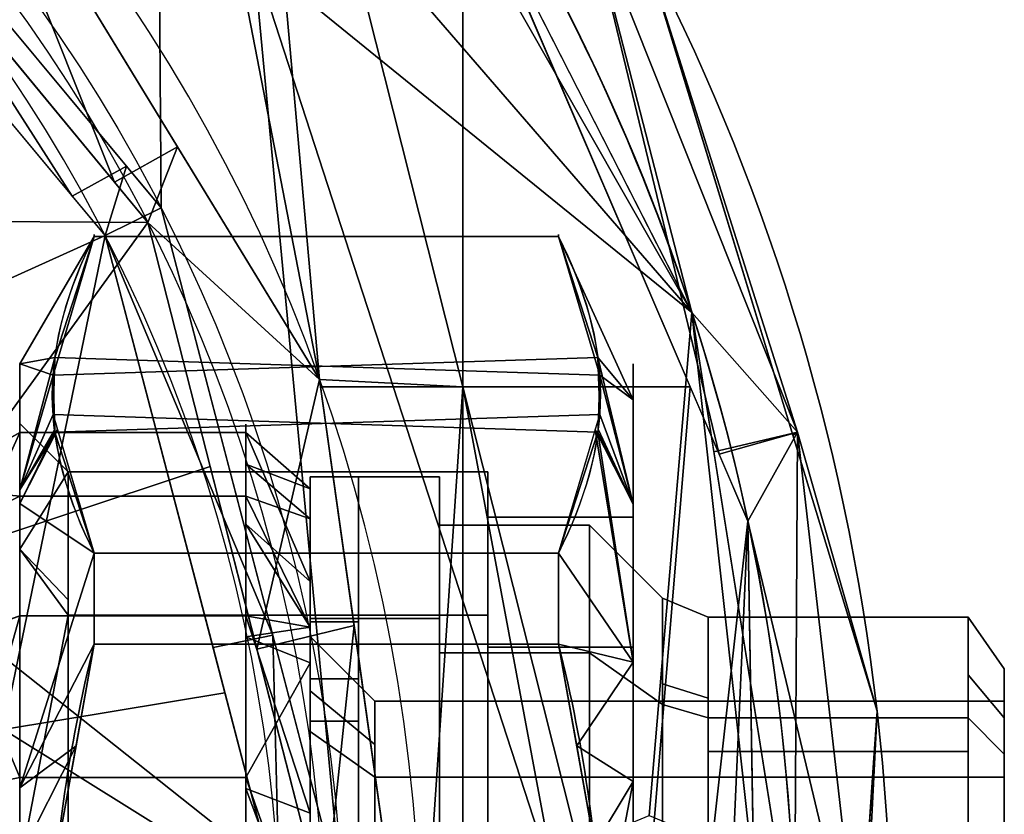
# Model space of a CAD drawing. Header units: millimetres. Extents: x -72 to 72, y -168 to 68.
# Tile 204 of 205: x 41 to 72, y 5 to 29. Entities that reach past the tile are written whole.
import ezdxf

# ---------------------------------------------------------------- set-up
doc = ezdxf.new("R2010")
doc.units = ezdxf.units.MM
for name, color, linetype, true_color in [('100', 7, 'Continuous', 0xffffff), ('102', 7, 'Continuous', 0xffffff), ('103', 7, 'Continuous', 0xffffff)]:
    doc.layers.add(name, color=color, linetype=linetype, true_color=true_color)

msp = doc.modelspace()

# ---------------------------------------------------------------- linework, layer by layer
at = {"layer": '100', "color": 163, "linetype": 'Continuous', "extrusion": (-1, 0, 0)}
msp.add_circle((0, 0, -48), 16.625, dxfattribs=at)
at = {"layer": '100', "color": 163, "linetype": 'Continuous', "extrusion": (1, 0, 0)}
msp.add_circle((0, 0, 50), 14.624, dxfattribs=at)
at = {"layer": '100', "color": 163, "linetype": 'Continuous', "extrusion": (0, 0, -1)}
for centre, radius, start, end in [((0, 0, -94), 68, 283.06797, 256.93203), ((0, 0, -81), 65, 283.06797, 256.93203), ((0, 0, -97), 51.024, 286.7388, 253.2612), ((0, 0, -80.215), 50.45, 286.0923, 253.9077)]:
    msp.add_arc(centre, radius, start, end, dxfattribs=at)
at = {"layer": '100', "color": 163, "linetype": 'Continuous'}
for centre, radius, start, end in [((0, 0, 84), 68, 283.06797, 256.93203), ((0, 0, 81), 53.418, 285.9698, 254.0302), ((0, 0, 97.321), 49.087, 286.8231, 253.1769), ((0, 0, 97), 65, 0, 36)]:
    msp.add_arc(centre, radius, start, end, dxfattribs=at)
for points in [[(45.305, 32.916, 97), (44.501, 36.265, 97), (31.186, 40.385, 97), (45.379, 23.329, 97)], [(61.819, 20.086, 97), (52.586, 38.206, 97), (53.39, 34.857, 97)], [(34.443, 36.47, 97), (33.135, 35.084, 97.321), (42.628, 23.686, 97.321)], [(43.933, 24.124, 80.215), (34.177, 35.931, 80.215), (38.982, 36.522, 81)], [(42.628, 23.686, 97.321), (44.307, 24.618, 97), (34.443, 36.47, 97)], [(50.291, 18.008, 81), (38.982, 36.522, 81), (46.5, 35.561, 81), (47.216, 33.832, 81)], [(38.982, 36.522, 81), (45.888, 25.217, 81), (43.933, 24.124, 80.215)], [(50.675, 33.832, 81), (51.391, 35.561, 81), (54.723, 34.207, 81), (54.723, 17.781, 81)], [(61.819, 20.086, 97), (53.39, 34.857, 97), (51.591, 31.92, 97)], [(36.375, 19.185, 99.326), (43.643, 22.468, 97.321), (33.649, 34.467, 97.321)], [(61.772, 17.781, 81), (54.723, 17.781, 81), (54.723, 34.207, 81)], [(47.216, 33.832, 81), (48.946, 33.116, 81), (50.291, 18.008, 81)], [(50.291, 18.008, 81), (48.946, 33.116, 81), (50.675, 33.832, 81), (54.723, 17.781, 81)], [(45.379, 23.329, 97), (50.99, 1.861, 97), (48.242, 31.116, 97), (45.305, 32.916, 97)], [(62.665, 15.7, 81), (55.898, 31.469, 81), (58.536, 32.845, 81.879)], [(58.536, 32.845, 96.121), (56.019, 31.468, 97), (61.819, 20.086, 97)], [(58.536, 32.845, 81.879), (65.093, 16.377, 81.879), (62.665, 15.7, 81)], [(65.093, 16.377, 81.879), (58.536, 32.845, 81.879), (60.371, 31.294, 84)], [(60.371, 31.294, 94), (58.536, 32.845, 96.121), (65.093, 16.377, 96.121)], [(61.819, 20.086, 97), (65.093, 16.377, 96.121), (58.536, 32.845, 96.121)], [(61.819, 20.086, 97), (51.591, 31.92, 97), (48.242, 31.116, 97)], [(48.242, 31.116, 97), (57.318, 3.182, 97), (60.5, 4.5, 97), (61.819, 20.086, 97)], [(48.242, 31.116, 97), (50.99, 1.861, 97), (56, 0, 97), (57.318, 3.182, 97)], [(60.371, 31.294, 84), (64.95, 16.287, 84), (65.093, 16.377, 81.879)], [(65.093, 16.377, 96.121), (64.95, 16.287, 94), (60.371, 31.294, 94)], [(67.558, 7.738, 84), (60.688, 30.254, 84), (60.688, 30.254, 94), (67.558, 7.738, 94)], [(31.596, 22.956, 74.637), (39.953, 28.941, 80.215), (44.968, 22.871, 80.215)], [(44.968, 22.871, 80.215), (43.933, 24.124, 80.215), (45.888, 25.217, 81)], [(44.968, 22.871, 80.215), (45.888, 25.217, 81), (50.291, 18.008, 81)], [(44.307, 24.618, 97), (42.628, 23.686, 97.321), (43.643, 22.468, 97.321)], [(43.643, 22.468, 97.321), (45.379, 23.329, 97), (44.307, 24.618, 97)], [(48.84, 10.088, 97), (45.379, 23.329, 97), (43.643, 22.468, 97.321)], [(44.968, 22.871, 80.215), (37.143, 12.068, 74.637), (31.596, 22.956, 74.637)], [(44.968, 22.871, 80.215), (46.902, 15.314, 80.215), (37.143, 12.068, 74.637)], [(50.291, 18.008, 81), (48.348, 9.661, 80.215), (44.968, 22.871, 80.215)], [(43.643, 22.468, 97.321), (36.375, 19.185, 99.326), (40.495, 7.169, 99.326)], [(40.495, 7.169, 99.326), (47.357, 8.301, 97.321), (43.643, 22.468, 97.321)], [(43.643, 22.468, 97.321), (46.989, 9.705, 97.321), (48.84, 10.088, 97)], [(61.819, 20.086, 97), (60.5, 4.5, 97), (63.682, 3.182, 97)], [(61.819, 20.086, 97), (62.502, 15.774, 97), (65.093, 16.377, 96.121)], [(63.682, 3.182, 97), (65, 0, 97), (61.819, 20.086, 97)], [(50.291, 18.008, 81), (51.36, 10.389, 81), (48.348, 9.661, 80.215)], [(54.723, 17.781, 81), (50.323, 17.781, 81), (50.291, 18.008, 81)], [(53.305, -3.477, 81), (50.323, 17.781, 81), (54.723, 17.781, 81)], [(54.723, 17.781, 81), (54.723, -17.781, 81), (53.305, -3.477, 81)], [(54.723, -17.781, 81), (54.723, 17.781, 81), (58.054, 0, 81)], [(54.723, 17.781, 81), (61.772, 17.781, 81), (60.5, 2.446, 81), (58.771, 1.729, 81)], [(58.771, 1.729, 81), (58.054, 0, 81), (54.723, 17.781, 81)], [(62.229, 1.729, 81), (60.5, 2.446, 81), (61.772, 17.781, 81), (63.556, 13.623, 81)], [(41, 16.372, -2.887), (41, 10.686, -12.735), (38, 9.661, -11.333)], [(41, 14.397, 8.312), (41, 16.372, -2.887), (38, 14.68, -2.507)], [(41, 16.372, -2.887), (38, 14.643, -2.573), (38, 14.68, -2.507)], [(38, 9.661, -11.333), (38, 14.643, -2.573), (41, 16.372, -2.887)], [(48, 16.372, -2.887), (41, 16.372, -2.887), (41, 14.397, 8.312), (48, 14.397, 8.312)], [(48, 10.686, -12.735), (41, 10.686, -12.735), (41, 16.372, -2.887), (48, 16.372, -2.887)], [(50, 11.752, -6.934), (48, 13.529, -7.811), (48, 16.372, -2.887)], [(50, 14.624), (48, 16.372, -2.887), (48, 15.385, 2.713)], [(48, 16.372, -2.887), (50, 14.624), (50, 11.752, -6.934)], [(65.093, 16.377, 96.121), (62.502, 15.774, 97), (65, 0, 97)], [(63.556, 13.623, 81), (62.665, 15.7, 81), (65.093, 16.377, 81.879)], [(63.556, 13.623, 81), (65.093, 16.377, 81.879), (67.11, -1.234, 81.879)], [(65.093, 16.377, 81.879), (64.95, 16.287, 84), (67.558, 7.738, 84)], [(67.558, 7.738, 94), (64.95, 16.287, 94), (65.093, 16.377, 96.121)], [(65, 0, 97), (67.11, -1.234, 96.121), (65.093, 16.377, 96.121)], [(67.11, -1.234, 81.879), (65.093, 16.377, 81.879), (67.558, 7.738, 84)], [(67.558, 7.738, 94), (65.093, 16.377, 96.121), (67.11, -1.234, 96.121)], [(37.143, 12.068, 74.637), (46.902, 15.314, 80.215), (50.427, 1.534, 80.215)], [(50, 13.694, 2.246), (48, 15.385, 2.713), (48, 14.397, 8.312)], [(48, 15.385, 2.713), (50, 13.694, 2.246), (50, 14.624)], [(38, 14.68, -2.507), (38, 12.882, 7.444), (41, 14.397, 8.312)], [(41, 5.686, 15.622), (41, 14.397, 8.312), (38, 12.875, 7.485)], [(41, 14.397, 8.312), (38, 12.882, 7.444), (38, 12.875, 7.485)], [(48, 14.397, 8.312), (41, 14.397, 8.312), (41, 5.686, 15.622), (48, 5.686, 15.622)], [(48, 14.397, 8.312), (50, 10.341, 10.341), (50, 13.694, 2.246)], [(48, 14.397, 8.312), (48, 10.042, 11.967), (50, 10.341, 10.341)], [(50, -14.624), (50, 14.624), (50, 10.341, 10.341), (50, 0, 14.624)], [(50, 14.624), (50, -14.624), (50, -10.341, -10.341)], [(50, -10.341, -10.341), (50, 0, -14.624), (50, 10.341, -10.341), (50, 14.624)], [(48, 13.529, -7.811), (50, 11.752, -6.934), (50, 10.341, -10.341)], [(50, 10.341, -10.341), (48, 10.686, -12.735), (48, 13.529, -7.811)], [(62.946, 0, 81), (62.229, 1.729, 81), (63.556, 13.623, 81)], [(63.556, 13.623, 81), (63.981, -11.465, 81), (62.946, 0, 81)], [(67.11, -1.234, 81.879), (63.807, -1.215, 81), (63.556, 13.623, 81)], [(38, 12.875, 7.485), (38, 5.092, 13.992), (41, 5.686, 15.622)], [(50.427, 1.534, 80.215), (39.054, 0, 74.637), (37.143, 12.068, 74.637)], [(41, 10.686, -12.735), (41, 0, -16.624), (38, -0.001, -14.889)], [(41, 10.686, -12.735), (38, 9.559, -11.371), (38, 9.661, -11.333)], [(38, -0.001, -14.889), (38, 9.559, -11.371), (41, 10.686, -12.735)], [(48, 0, -16.624), (41, 0, -16.624), (41, 10.686, -12.735), (48, 10.686, -12.735)], [(50, 4.581, -12.727), (48, 5.343, -14.68), (48, 10.686, -12.735)], [(48, 10.686, -12.735), (50, 10.341, -10.341), (50, 4.581, -12.727)], [(50.427, 1.534, 80.215), (48.348, 9.661, 80.215), (51.36, 10.389, 81)], [(51.36, 10.389, 81), (53.305, -3.477, 81), (50.427, 1.534, 80.215)], [(48.84, 10.088, 97), (46.989, 9.705, 97.321), (49.053, 1.829, 97.321)], [(48, 10.042, 11.967), (50, 9.233, 10.8), (50, 10.341, 10.341)], [(49.053, 1.829, 97.321), (50.99, 1.861, 97), (48.84, 10.088, 97)], [(50, 9.233, 10.8), (48, 10.042, 11.967), (48, 5.686, 15.622)], [(50, 0, 14.624), (50, 9.233, 10.8), (48, 5.686, 15.622)], [(49.053, 1.829, 97.321), (47.357, 8.301, 97.321), (40.495, 7.169, 99.326)], [(67.558, 7.738, 84), (66.95, -1.18, 84), (67.11, -1.234, 81.879)], [(67.11, -1.234, 96.121), (66.95, -1.18, 94), (67.558, 7.738, 94)], [(67.558, 7.738, 94), (67.46, 6.291, 94), (67.46, 6.291, 84), (67.558, 7.738, 84)], [(49.053, 1.829, 97.321), (40.495, 7.169, 99.326), (40.751, -5.531, 99.326)], [(65.884, -16.833, 84), (67.46, 6.291, 84), (67.46, 6.291, 94), (65.884, -16.833, 94)], [(41, 5.686, 15.622), (38, 5.092, 13.992), (38, 5.085, 13.997)], [(38, 5.085, 13.997), (41, -5.686, 15.622), (41, 5.686, 15.622)], [(48, 5.686, 15.622), (41, 5.686, 15.622), (41, -5.686, 15.622), (48, -5.686, 15.622)], [(48, 5.686, 15.622), (48, 0, 15.622), (50, 0, 14.624)], [(48, 5.343, -14.68), (50, 4.581, -12.727), (50, 0, -14.624)], [(50, 0, -14.624), (48, 0, -16.624), (48, 5.343, -14.68)], [(41, -5.686, 15.622), (38, 5.085, 13.997), (38, -5.068, 14.004)]]:
    msp.add_3dface(points, dxfattribs=at)
at = {"layer": '102', "color": 72, "linetype": 'Continuous', "extrusion": (1, 0, 0)}
for centre, radius in [((0, 0, 50), 15), ((0, 0, 54), 13.5), ((0, 0, 62.328), 10.65), ((0, 0, 50), 10.05), ((0, 0, 71.5), 9.05), ((0, 0, 71.5), 8.05)]:
    msp.add_circle(centre, radius, dxfattribs=at)
at = {"layer": '102', "color": 72, "linetype": 'Continuous', "extrusion": (-1, 0, 0)}
for centre, radius in [((0, 0, -54), 15), ((0, 0, -58.65), 13.5), ((0, 0, -60.914), 11.236), ((0, 0, -70.38), 10.65), ((0, 0, -52), 8.05)]:
    msp.add_circle(centre, radius, dxfattribs=at)
at = {"layer": '102', "color": 72, "linetype": 'Continuous'}
for points in [[(50, 10.607, 10.607), (50, 15), (50, 10.05), (50, 7.106, 7.106)], [(50, 7.106, -7.106), (50, 10.05), (50, 15), (50, 10.607, -10.607)], [(54, 10.607, -10.607), (50, 10.607, -10.607), (50, 15), (54, 15)], [(54, 15), (50, 15), (50, 10.607, 10.607), (54, 10.607, 10.607)], [(54, 10.607, -10.607), (54, 15), (54, 13.5), (54, 9.546, -9.546)], [(54, 9.546, 9.546), (54, 13.5), (54, 15), (54, 10.607, 10.607)], [(58.65, 9.546, -9.546), (54, 9.546, -9.546), (54, 13.5), (58.65, 13.5)], [(58.65, 13.5), (54, 13.5), (54, 9.546, 9.546), (58.65, 9.546, 9.546)], [(58.65, 9.546, -9.546), (58.65, 13.5), (60.914, 11.236), (60.914, 7.945, -7.945)], [(58.65, 13.5), (58.65, 9.546, 9.546), (60.914, 7.945, 7.945), (60.914, 11.236)], [(62.328, 10.65), (62.328, 8.139, -6.062), (60.914, 8.587, -6.396), (60.914, 11.236)], [(62.328, 8.139, 6.062), (62.328, 10.65), (60.914, 11.236), (60.914, 8.587, 6.396)], [(50, 10.607, -10.607), (50, 0, -15), (50, 0, -10.05), (50, 7.106, -7.106)], [(50, 7.106, 7.106), (50, 0, 10.05), (50, 0, 15), (50, 10.607, 10.607)], [(54, 0, -15), (50, 0, -15), (50, 10.607, -10.607), (54, 10.607, -10.607)], [(54, 10.607, 10.607), (50, 10.607, 10.607), (50, 0, 15), (54, 0, 15)], [(54, 10.607, 10.607), (54, 0, 15), (54, 0, 13.5), (54, 9.546, 9.546)], [(54, 9.546, -9.546), (54, 0, -13.5), (54, 0, -15), (54, 10.607, -10.607)], [(70.38, 7.531, 7.531), (70.38, 10.65), (62.328, 10.65), (62.328, 7.531, 7.531)], [(62.328, 7.531, -7.531), (62.328, 10.65), (70.38, 10.65), (70.38, 7.531, -7.531)], [(70.38, 10.65), (70.38, 8.862, 4.317), (71.5, 7.53, 3.668), (71.5, 9.05)], [(71.5, 9.05), (71.5, 7.53, -3.668), (70.38, 8.862, -4.317), (70.38, 10.65)], [(50, 10.05), (50, 8.363, -4.074), (52, 6.698, -3.263), (52, 8.05)], [(52, 8.05), (52, 6.698, 3.263), (50, 8.363, 4.074), (50, 10.05)], [(58.65, 0, -13.5), (54, 0, -13.5), (54, 9.546, -9.546), (58.65, 9.546, -9.546)], [(58.65, 9.546, 9.546), (54, 9.546, 9.546), (54, 0, 13.5), (58.65, 0, 13.5)], [(58.65, 0, -13.5), (58.65, 9.546, -9.546), (60.914, 7.945, -7.945), (60.914, 0, -11.236)], [(58.65, 9.546, 9.546), (58.65, 0, 13.5), (60.914, 0, 11.236), (60.914, 7.945, 7.945)], [(70.38, 7.531, -7.531), (70.38, 8.862, -4.317), (71.5, 7.53, -3.668), (71.5, 6.399, -6.399)], [(71.5, 6.399, 6.399), (71.5, 7.53, 3.668), (70.38, 8.862, 4.317), (70.38, 7.531, 7.531)], [(71.5, 6.399, -6.399), (71.5, 9.05), (71.5, 8.05), (71.5, 5.692, -5.692)], [(71.5, 9.05), (71.5, 6.399, 6.399), (71.5, 5.692, 5.692), (71.5, 8.05)], [(60.914, 7.945, -7.945), (60.914, 8.587, -6.396), (62.328, 8.139, -6.062), (62.328, 7.531, -7.531)], [(62.328, 7.531, 7.531), (62.328, 8.139, 6.062), (60.914, 8.587, 6.396), (60.914, 7.945, 7.945)], [(50, 7.106, 7.106), (50, 8.363, 4.074), (52, 6.698, 3.263), (52, 5.692, 5.692)], [(52, 5.692, -5.692), (52, 6.698, -3.263), (50, 8.363, -4.074), (50, 7.106, -7.106)], [(71.5, 5.692, -5.692), (71.5, 8.05), (52, 8.05), (52, 5.692, -5.692)], [(52, 5.692, 5.692), (52, 8.05), (71.5, 8.05), (71.5, 5.692, 5.692)], [(60.914, 7.945, 7.945), (60.914, 3.158, 9.928), (62.328, 2.993, 9.41), (62.328, 7.531, 7.531)], [(62.328, 7.531, -7.531), (62.328, 2.993, -9.41), (60.914, 3.158, -9.928), (60.914, 7.945, -7.945)], [(70.38, 7.531, -7.531), (70.38, 6.489, -7.962), (62.328, 6.489, -7.962), (62.328, 7.531, -7.531)], [(62.328, 7.531, 7.531), (62.328, 6.489, 7.962), (70.38, 6.489, 7.962), (70.38, 7.531, 7.531)], [(70.38, 7.531, 7.531), (70.38, 2.117, 9.773), (71.5, 1.799, 8.305), (71.5, 6.399, 6.399)], [(71.5, 6.399, -6.399), (71.5, 1.799, -8.305), (70.38, 2.117, -9.773), (70.38, 7.531, -7.531)], [(50, 7.106, -7.106), (50, 1.998, -9.222), (52, 1.6, -7.387), (52, 5.692, -5.692)], [(52, 5.692, 5.692), (52, 1.6, 7.387), (50, 1.998, 9.222), (50, 7.106, 7.106)], [(70.38, 0, 10.65), (70.38, 6.489, 7.962), (62.328, 6.489, 7.962), (62.328, 0, 10.65)], [(62.328, 0, -10.65), (62.328, 6.489, -7.962), (70.38, 6.489, -7.962), (70.38, 0, -10.65)], [(71.5, 0, 8.05), (71.5, 5.692, 5.692), (71.5, 6.399, 6.399), (71.5, 0, 9.05)], [(71.5, 5.692, -5.692), (71.5, 0, -8.05), (71.5, 0, -9.05), (71.5, 6.399, -6.399)], [(71.5, 5.692, 5.692), (71.5, 3.817, 6.469), (52, 3.817, 6.469), (52, 5.692, 5.692)], [(52, 5.692, -5.692), (52, 3.817, -6.469), (71.5, 3.817, -6.469), (71.5, 5.692, -5.692)]]:
    msp.add_3dface(points, dxfattribs=at)
at = {"layer": '103', "color": 72, "linetype": 'Continuous'}
for p, q in [((43.309, 22.441, -1.631), (57.691, 22.441, -1.631)), ((57.691, 22.441, 1.631), (43.309, 22.441, 1.631)), ((43.309, 12.633, 18.619), (57.691, 12.633, 18.619)), ((57.691, 12.633, -18.619), (43.309, 12.633, -18.619)), ((57.691, 9.808, 20.25), (43.309, 9.808, 20.25)), ((43.309, 9.808, -20.25), (57.691, 9.808, -20.25))]:
    msp.add_line(p, q, dxfattribs=at)
at = {"layer": '103', "color": 72, "linetype": 'Continuous', "extrusion": (1, 0, 0)}
for centre, radius in [((0, 0, 60), 18.5), ((0, 0, 50), 15), ((0, 0, 55.5), 15.146), ((0, 0, 50), 10.5), ((0, 0, 51.5), 10.5)]:
    msp.add_circle(centre, radius, dxfattribs=at)
at = {"layer": '103', "color": 72, "linetype": 'Continuous', "extrusion": (-1, 0, 0)}
for centre, radius in [((0, 0, -42.5), 15.146), ((0, 0, -51.5), 15), ((0, 0, -55.5), 13.75), ((0, 0, -60), 13.75)]:
    msp.add_circle(centre, radius, dxfattribs=at)
at = {"layer": '103', "color": 72, "linetype": 'Continuous', "extrusion": (1, 0, 0)}
for start, end in [(355.8419, 4.1581), (55.8419, 64.1581), (295.8419, 304.1581)]:
    msp.add_arc((0, 0, 43.309), 22.5, start, end, dxfattribs=at)
at = {"layer": '103', "color": 72, "linetype": 'Continuous', "extrusion": (-1, 0, 0)}
for start, end in [(175.8419, 184.1581), (115.8419, 124.1581), (235.8419, 244.1581)]:
    msp.add_arc((0, 0, -57.691), 22.5, start, end, dxfattribs=at)
at = {"layer": '103', "color": 72, "linetype": 'Continuous'}
for points in [[(43.309, 12.633, -18.619), (42.499, 14.243, -15.831), (42.014, 15.869, -13.014), (42.007, 19.17, -7.297), (42.498, 20.828, -4.425), (43.309, 22.441, -1.631)], [(43.309, 22.441, 1.631), (42.499, 20.831, 4.419), (42.014, 19.205, 7.236), (42.007, 15.904, 12.953), (42.498, 14.246, 15.825), (43.309, 12.633, 18.619)], [(57.691, 12.633, 18.619), (58.501, 14.243, 15.831), (58.986, 15.869, 13.014), (58.993, 19.17, 7.297), (58.502, 20.828, 4.425), (57.691, 22.441, 1.631)], [(57.691, 22.441, -1.631), (58.501, 20.831, -4.419), (58.986, 19.205, -7.236), (58.993, 15.904, -12.953), (58.502, 14.246, -15.825), (57.691, 12.633, -18.619)], [(43.309, -9.808, -20.25), (42.5, -6.593, -20.25), (42.011, -3.302, -20.25), (42.01, 3.294, -20.25), (42.507, 6.62, -20.25), (43.309, 9.808, -20.25)], [(43.309, 9.808, 20.25), (42.507, 6.62, 20.25), (42.01, 3.294, 20.25), (42.011, -3.302, 20.25), (42.5, -6.593, 20.25), (43.309, -9.808, 20.25)], [(57.691, -9.808, 20.25), (58.5, -6.593, 20.25), (58.989, -3.302, 20.25), (58.99, 3.294, 20.25), (58.493, 6.62, 20.25), (57.691, 9.808, 20.25)], [(57.691, 9.808, -20.25), (58.493, 6.62, -20.25), (58.99, 3.294, -20.25), (58.989, -3.302, -20.25), (58.5, -6.593, -20.25), (57.691, -9.808, -20.25)]]:
    msp.add_open_spline(points, degree=3, knots=[0, 0, 0, 0, 0.5, 0.5, 1, 1, 1, 1], dxfattribs=at)
for points in [[(42.032, 18.148, 9.066), (43.309, 22.441, 1.631), (41, 18.5)], [(41, 18.5), (43.309, 22.441), (43.309, 22.441, -1.631)], [(43.309, 22.441, -1.631), (42.087, 18.696, -8.118), (41, 18.5)], [(43.309, 22.441, 1.631), (43.309, 22.441), (41, 18.5)], [(58.913, 18.696, 8.118), (57.691, 22.441, 1.631), (43.309, 22.441, 1.631), (42.032, 18.148, 9.066)], [(42.087, 18.696, -8.118), (43.309, 22.441, -1.631), (57.691, 22.441, -1.631), (58.968, 18.148, -9.066)], [(43.309, 22.441, 1.631), (57.691, 22.441, 1.631), (57.691, 22.441, -1.631), (43.309, 22.441, -1.631)], [(57.691, 22.441, -1.631), (57.691, 22.441), (60, 17.384), (60, 17.384, -6.327)], [(60, 17.384, -6.327), (58.968, 18.148, -9.066), (57.691, 22.441, -1.631)], [(57.691, 22.441, 1.631), (58.913, 18.696, 8.118), (60, 17.384, 6.327)], [(60, 17.384), (57.691, 22.441), (57.691, 22.441, 1.631)], [(60, 17.384, 6.327), (60, 17.384), (57.691, 22.441, 1.631)], [(41, 14.592, -10.738), (41, 18.5), (42.087, 18.696, -8.118)], [(42.087, 18.696, -8.118), (42.032, 16.926, -11.184), (41, 14.592, -10.738)], [(58.968, 18.148, -9.066), (58.913, 16.378, -12.132), (42.032, 16.926, -11.184), (42.087, 18.696, -8.118)], [(58.968, 16.926, 11.184), (58.913, 18.696, 8.118), (42.032, 18.148, 9.066), (42.087, 16.378, 12.132)], [(60, 14.147, 10.186), (60, 17.384, 6.327), (58.913, 18.696, 8.118)], [(58.913, 18.696, 8.118), (58.968, 16.926, 11.184), (60, 14.147, 10.186)], [(41, 18.5), (41, 14.592, 10.738), (42.032, 18.148, 9.066)], [(41, 14.172, 11.892), (41, 18.5), (41, 16.646), (41, 12.751, 10.7)], [(41, 12.751, -10.7), (41, 16.646), (41, 18.5), (41, 14.172, -11.892)], [(41, 14.592, 10.738), (42.084, 16.472, 11.97), (42.032, 18.148, 9.066)], [(60, 14.147, -10.186), (58.916, 16.472, -11.97), (58.968, 18.148, -9.066)], [(58.968, 18.148, -9.066), (60, 17.384, -6.327), (60, 14.147, -10.186)], [(60, 17.384, -6.327), (60, 17.384, 6.327), (60, 13.75)], [(60, 13.75), (60, 9.723, -9.723), (60, 9.25, -16.021), (60, 17.384, -6.327)], [(60, 17.384, 6.327), (60, 9.25, 16.021), (60, 9.723, 9.723), (60, 13.75)], [(42.032, 16.926, -11.184), (42.169, 16.463, -11.985), (41, 14.592, -10.738)], [(58.913, 16.378, -12.132), (57.691, 12.633, -18.619), (43.309, 12.633, -18.619), (42.032, 16.926, -11.184)], [(42.087, 16.378, 12.132), (43.309, 12.633, 18.619), (57.691, 12.633, 18.619), (58.968, 16.926, 11.184)], [(58.968, 16.926, 11.184), (58.831, 16.463, 11.985), (60, 14.147, 10.186)], [(41, 12.751, 10.7), (41, 16.646), (42.5, 15.146)], [(42.5, 15.146), (41, 16.646), (41, 12.751, -10.7)], [(42.087, 16.378, 12.132), (42.084, 16.472, 11.97), (41, 14.592, 10.738)], [(58.913, 16.378, -12.132), (58.916, 16.472, -11.97), (60, 14.147, -10.186)], [(41, 14.172, -11.892), (42.169, 16.463, -11.985), (43.309, 12.633, -18.619)], [(41, 14.172, -11.892), (41, 14.592, -10.738), (42.169, 16.463, -11.985)], [(43.309, 12.633, 18.619), (42.087, 16.378, 12.132), (41, 14.172, 11.892)], [(41, 14.592, 10.738), (41, 14.172, 11.892), (42.087, 16.378, 12.132)], [(58.831, 16.463, 11.985), (57.691, 12.633, 18.619), (60, 9.25, 16.021)], [(60, 9.25, -16.021), (57.691, 12.633, -18.619), (58.913, 16.378, -12.132)], [(60, 9.25, 16.021), (60, 14.147, 10.186), (58.831, 16.463, 11.985)], [(58.913, 16.378, -12.132), (60, 14.147, -10.186), (60, 9.25, -16.021)], [(41, 12.751, -10.7), (42.5, 11.185, -9.562), (42.5, 15.146)], [(42.5, 15.146), (42.5, 11.185, 9.562), (41, 12.751, 10.7)], [(55.5, 15.146), (42.5, 15.146), (42.5, 10.709, -10.709), (55.5, 10.709, -10.709)], [(55.5, 10.709, 10.709), (42.5, 10.709, 10.709), (42.5, 15.146), (55.5, 15.146)], [(50, 10.607, 10.607), (51.5, 10.607, 10.607), (51.5, 15), (50, 15)], [(50, 15), (51.5, 15), (51.5, 10.607, -10.607), (50, 10.607, -10.607)], [(50, 10.607, 10.607), (50, 15), (50, 10.5), (50, 7.425, 7.425)], [(50, 15), (50, 10.607, -10.607), (50, 7.425, -7.425), (50, 10.5)], [(51.5, 10.607, -10.607), (51.5, 15), (51.5, 10.5), (51.5, 7.425, -7.425)], [(51.5, 7.425, 7.425), (51.5, 10.5), (51.5, 15), (51.5, 10.607, 10.607)], [(55.5, 10.709, 10.709), (55.5, 15.146), (55.5, 13.75), (55.5, 9.723, 9.723)], [(55.5, 9.723, -9.723), (55.5, 13.75), (55.5, 15.146), (55.5, 10.709, -10.709)], [(43.309, 12.633, -18.619), (41, 5.361, -16.978), (41, 14.172, -11.892)], [(41, 14.172, 11.892), (41, 5.361, 16.978), (43.309, 12.633, 18.619)], [(41, 14.172, -11.892), (41, 3.212, -18.219), (41, 2.89, -16.393), (41, 12.751, -10.7)], [(41, 12.751, 10.7), (41, 2.89, 16.393), (41, 3.212, 18.219), (41, 14.172, 11.892)], [(55.5, 9.723, -9.723), (60, 9.723, -9.723), (60, 13.75), (55.5, 13.75)], [(55.5, 13.75), (60, 13.75), (60, 9.723, 9.723), (55.5, 9.723, 9.723)], [(42.5, 10.709, -10.709), (41, 12.751, -10.7), (41, 2.89, -16.393)], [(41, 2.89, 16.393), (41, 12.751, 10.7), (42.5, 10.709, 10.709)], [(41, 12.751, 10.7), (42.5, 11.185, 9.562), (42.5, 10.709, 10.709)], [(42.5, 10.709, -10.709), (42.5, 11.185, -9.562), (41, 12.751, -10.7)], [(43.309, 9.808, 20.25), (43.309, 12.633, 18.619), (41, 5.361, 16.978)], [(41, 5.361, -16.978), (43.309, 12.633, -18.619), (43.309, 9.808, -20.25)], [(43.309, 12.633, -18.619), (57.691, 12.633, -18.619), (57.691, 9.808, -20.25), (43.309, 9.808, -20.25)], [(43.309, 9.808, 20.25), (57.691, 9.808, 20.25), (57.691, 12.633, 18.619), (43.309, 12.633, 18.619)], [(60, 9.25, -16.021), (57.691, 9.808, -20.25), (57.691, 12.633, -18.619)], [(57.691, 12.633, 18.619), (57.691, 9.808, 20.25), (60, 9.25, 16.021)], [(41, 2.89, -16.393), (42.5, 2.326, -14.182), (42.5, 10.709, -10.709)], [(42.5, 10.709, 10.709), (42.5, 2.326, 14.182), (41, 2.89, 16.393)], [(55.5, 10.709, -10.709), (42.5, 10.709, -10.709), (42.5, 0, -15.146), (55.5, 0, -15.146)], [(55.5, 0, 15.146), (42.5, 0, 15.146), (42.5, 10.709, 10.709), (55.5, 10.709, 10.709)], [(55.5, 10.709, -10.709), (55.5, 0, -15.146), (55.5, 0, -13.75), (55.5, 9.723, -9.723)], [(55.5, 9.723, 9.723), (55.5, 0, 13.75), (55.5, 0, 15.146), (55.5, 10.709, 10.709)], [(50, 0, 15), (51.5, 0, 15), (51.5, 10.607, 10.607), (50, 10.607, 10.607)], [(50, 10.607, -10.607), (51.5, 10.607, -10.607), (51.5, 0, -15), (50, 0, -15)], [(50, 10.607, -10.607), (50, 0, -15), (50, 0, -10.5), (50, 7.425, -7.425)], [(50, 7.425, 7.425), (50, 0, 10.5), (50, 0, 15), (50, 10.607, 10.607)], [(51.5, 10.5), (51.5, 8.737, 4.256), (50, 8.737, 4.256), (50, 10.5)], [(50, 10.5), (50, 8.737, -4.256), (51.5, 8.737, -4.256), (51.5, 10.5)], [(51.5, 10.607, 10.607), (51.5, 0, 15), (51.5, 0, 10.5), (51.5, 7.425, 7.425)], [(51.5, 7.425, -7.425), (51.5, 0, -10.5), (51.5, 0, -15), (51.5, 10.607, -10.607)], [(41, 5.361, 16.978), (42.745, 6.659, 20.25), (43.309, 9.808, 20.25)], [(43.309, 9.808, -20.25), (42.745, 6.659, -20.25), (41, 5.361, -16.978)], [(42.191, 3.569, -20.25), (43.309, 9.808, -20.25), (57.691, 9.808, -20.25), (58.809, 3.569, -20.25)], [(58.809, 3.569, 20.25), (57.691, 9.808, 20.25), (43.309, 9.808, 20.25), (42.191, 3.569, 20.25)], [(60, 9.25, 16.021), (57.691, 9.808, 20.25), (58.255, 6.659, 20.25)], [(58.255, 6.659, -20.25), (57.691, 9.808, -20.25), (60, 9.25, -16.021)], [(55.5, 0, -13.75), (60, 0, -13.75), (60, 9.723, -9.723), (55.5, 9.723, -9.723)], [(55.5, 9.723, 9.723), (60, 9.723, 9.723), (60, 0, 13.75), (55.5, 0, 13.75)], [(60, 0, 13.75), (60, 9.723, 9.723), (60, 9.25, 16.021), (60, -3.212, 18.219)], [(60, 9.723, -9.723), (60, 0, -13.75), (60, -3.212, -18.219), (60, 9.25, -16.021)], [(60, 9.25, -16.021), (60, 5.554, -16.673), (58.255, 6.659, -20.25)], [(58.255, 6.659, 20.25), (60, 5.554, 16.673), (60, 9.25, 16.021)], [(51.5, 7.425, -7.425), (51.5, 8.737, -4.256), (50, 8.737, -4.256), (50, 7.425, -7.425)], [(50, 7.425, 7.425), (50, 8.737, 4.256), (51.5, 8.737, 4.256), (51.5, 7.425, 7.425)], [(51.5, 7.425, 7.425), (51.5, 2.087, 9.635), (50, 2.087, 9.635), (50, 7.425, 7.425)], [(50, 7.425, -7.425), (50, 2.087, -9.635), (51.5, 2.087, -9.635), (51.5, 7.425, -7.425)], [(42.745, 6.659, 20.25), (41, 5.361, 16.978), (41, 3.212, 18.219)], [(41, 3.212, 18.219), (42.191, 3.569, 20.25), (42.745, 6.659, 20.25)], [(42.745, 6.659, -20.25), (42.191, 3.569, -20.25), (41, 3.212, -18.219)], [(41, 3.212, -18.219), (41, 5.361, -16.978), (42.745, 6.659, -20.25)], [(58.809, 3.569, -20.25), (58.255, 6.659, -20.25), (60, 5.554, -16.673)], [(60, 5.554, 16.673), (58.255, 6.659, 20.25), (58.809, 3.569, 20.25)], [(58.809, 3.569, -20.25), (60, 5.554, -16.673), (60, -3.212, -18.219)], [(58.809, 3.569, 20.25), (58.988, 0.31, 20.25), (60, 5.554, 16.673)], [(60, -3.212, 18.219), (60, 5.554, 16.673), (58.988, 0.31, 20.25)]]:
    msp.add_3dface(points, dxfattribs=at)

doc.saveas('drawing.dxf')
